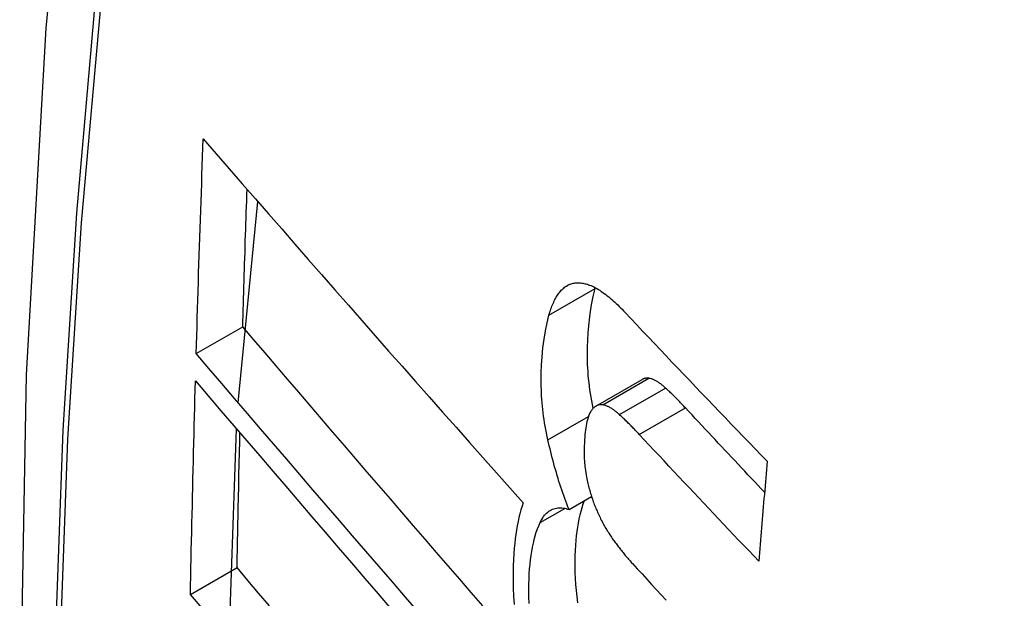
# Model space of a CAD drawing. Header units: inches. Extents: x 532.5 to 626.4, y 208.3 to 286.7.
# Tile 28 of 106: x 534.9492 to 535.0737, y 283.6523 to 283.7255. Entities that reach past the tile are written whole.
import ezdxf

# ---------------------------------------------------------------- set-up
doc = ezdxf.new("R2010")
doc.units = ezdxf.units.IN
doc.header["$MEASUREMENT"] = 0
doc.layers.add('Visible Edges(ANSI)', color=7, linetype='Continuous', lineweight=25)
doc.layers.add('Visible Tangent Edges(ANSI)', color=7, linetype='Continuous', lineweight=25)

msp = doc.modelspace()

# ---------------------------------------------------------------- linework, layer by layer
at = {"layer": 'Visible Edges(ANSI)'}
for p, q in [((534.9768, 283.67706), (534.97927, 283.70252)), ((535.02193, 283.69152), (535.02196, 283.69162)), ((534.97148, 283.68328), (534.97737, 283.68667)), ((535.02203, 283.67664), (535.02787, 283.68001)), ((534.97563, 283.64703), (534.97658, 283.67375)), ((535.01863, 283.66357), (535.02147, 283.6652)), ((534.97075, 283.65281), (534.97664, 283.6562))]:
    msp.add_line(p, q, dxfattribs=at)
at = {"layer": 'Visible Edges(ANSI)', "flags": 128}
for points in [[(535.00318, 283.96858), (534.99034, 283.93047), (534.97929, 283.89124), (534.96999, 283.85095), (534.96244, 283.80968), (534.9566, 283.76749), (534.95245, 283.72444), (534.94998, 283.6806), (534.94916, 283.63603), (534.94997, 283.59078), (534.9524, 283.54493), (534.95642, 283.49853), (534.96202, 283.45166), (534.96916, 283.40437), (534.97784, 283.35673), (534.98803, 283.30882), (534.99971, 283.2607)], [(534.97148, 283.68328), (534.97152, 283.68441), (534.97155, 283.68554), (534.97158, 283.68667), (534.97162, 283.6878), (534.97165, 283.68893), (534.97169, 283.69006), (534.97172, 283.69119), (534.97176, 283.69233), (534.97179, 283.69346), (534.97183, 283.69459), (534.97186, 283.69572), (534.9719, 283.69685), (534.97194, 283.69799), (534.97198, 283.69912), (534.97201, 283.70025), (534.97205, 283.70138), (534.97209, 283.70252), (534.97213, 283.70365), (534.97217, 283.70478), (534.97221, 283.70592), (534.97225, 283.70705), (534.97229, 283.70818), (534.97233, 283.70932), (534.97237, 283.71045)], [(534.97237, 283.71045), (534.97401, 283.70857), (534.97565, 283.70668), (534.9773, 283.70478), (534.97896, 283.70287), (534.98062, 283.70096), (534.98229, 283.69905), (534.98397, 283.69712), (534.98565, 283.6952), (534.98734, 283.69327), (534.98902, 283.69134), (534.99072, 283.68941), (534.99241, 283.68748), (534.99411, 283.68554), (534.99581, 283.68361), (534.99752, 283.68168), (534.99922, 283.67974), (535.00093, 283.67781), (535.00263, 283.67588), (535.00433, 283.67396), (535.00604, 283.67204), (535.00774, 283.67012), (535.00944, 283.66821), (535.01114, 283.6663), (535.01284, 283.6644)], [(534.97737, 283.68667), (534.97739, 283.68739), (534.97741, 283.68812), (534.97743, 283.68884), (534.97745, 283.68957), (534.97747, 283.69029), (534.97749, 283.69102), (534.97752, 283.69174), (534.97754, 283.69247), (534.97756, 283.69319), (534.97758, 283.69392), (534.9776, 283.69464), (534.97763, 283.69537), (534.97765, 283.69609), (534.97767, 283.69682), (534.97769, 283.69755), (534.97772, 283.69827), (534.97774, 283.699), (534.97776, 283.69972), (534.97779, 283.70045), (534.97781, 283.70118), (534.97784, 283.7019), (534.97786, 283.70263), (534.97788, 283.70335), (534.97791, 283.70408)], [(535.01806, 283.69167), (535.01817, 283.69176), (535.01829, 283.69183), (535.01841, 283.69191), (535.01853, 283.69197), (535.01865, 283.69203), (535.01877, 283.69208), (535.0189, 283.69212), (535.01902, 283.69216), (535.01915, 283.69219), (535.01928, 283.69221), (535.01941, 283.69223), (535.01955, 283.69224), (535.01968, 283.69225), (535.01982, 283.69225), (535.01995, 283.69224), (535.02009, 283.69223), (535.02023, 283.69221), (535.02037, 283.69219), (535.02051, 283.69216), (535.02065, 283.69213), (535.0208, 283.69209), (535.02094, 283.69205), (535.02108, 283.692), (535.02123, 283.69195)], [(535.02123, 283.69195), (535.02141, 283.69188), (535.02159, 283.6918), (535.02177, 283.69171), (535.02196, 283.69162), (535.02214, 283.69151), (535.02233, 283.6914), (535.02252, 283.69129), (535.0227, 283.69116), (535.02289, 283.69103), (535.02308, 283.6909), (535.02327, 283.69076), (535.02346, 283.69061), (535.02365, 283.69046), (535.02384, 283.6903), (535.02402, 283.69014), (535.02421, 283.68997), (535.0244, 283.6898), (535.02459, 283.68962), (535.02478, 283.68944), (535.02496, 283.68926), (535.02515, 283.68907), (535.02534, 283.68889), (535.02552, 283.6887), (535.0257, 283.6885)], [(535.01608, 283.68815), (535.01614, 283.68835), (535.0162, 283.68855), (535.01626, 283.68874), (535.01633, 283.68893), (535.01639, 283.68911), (535.01646, 283.68929), (535.01653, 283.68946), (535.0166, 283.68963), (535.01668, 283.6898), (535.01675, 283.68996), (535.01683, 283.69012), (535.01691, 283.69027), (535.017, 283.69041), (535.01708, 283.69055), (535.01717, 283.69069), (535.01726, 283.69082), (535.01735, 283.69094), (535.01745, 283.69106), (535.01754, 283.69118), (535.01764, 283.69129), (535.01774, 283.69139), (535.01785, 283.69149), (535.01795, 283.69158), (535.01806, 283.69167)], [(535.02167, 283.67636), (535.02158, 283.67683), (535.02149, 283.6773), (535.02141, 283.67777), (535.02134, 283.67823), (535.02127, 283.6787), (535.02121, 283.67916), (535.02115, 283.67963), (535.0211, 283.68009), (535.02106, 283.68055), (535.02102, 283.681), (535.02099, 283.68146), (535.02097, 283.68191), (535.02095, 283.68236), (535.02094, 283.6828), (535.02094, 283.68324), (535.02094, 283.68368), (535.02095, 283.68419), (535.02098, 283.68495), (535.02104, 283.68597), (535.02115, 283.68716), (535.02129, 283.68832), (535.02146, 283.68944), (535.02167, 283.69051), (535.02193, 283.69152)], [(535.01595, 283.67238), (535.01586, 283.67281), (535.01577, 283.67324), (535.01569, 283.67367), (535.01561, 283.6741), (535.01554, 283.67452), (535.01547, 283.67495), (535.01541, 283.67537), (535.01536, 283.67579), (535.01531, 283.67622), (535.01526, 283.67664), (535.01522, 283.67706), (535.01519, 283.67748), (535.01515, 283.67796), (535.01512, 283.67854), (535.0151, 283.67923), (535.01509, 283.68001), (535.01511, 283.68088), (535.01515, 283.68184), (535.01522, 283.68289), (535.01532, 283.684), (535.01546, 283.68511), (535.01563, 283.68617), (535.01584, 283.68719), (535.01608, 283.68815)], [(535.0257, 283.6885), (535.02644, 283.68772), (535.02718, 283.68693), (535.02792, 283.68614), (535.02866, 283.68536), (535.02941, 283.68457), (535.03015, 283.68379), (535.03089, 283.683), (535.03164, 283.68222), (535.03239, 283.68143), (535.03313, 283.68064), (535.03388, 283.67986), (535.03463, 283.67907), (535.03538, 283.67829), (535.03613, 283.6775), (535.03688, 283.67672), (535.03763, 283.67593), (535.03839, 283.67515), (535.03914, 283.67437), (535.0399, 283.67358), (535.04065, 283.6728), (535.04141, 283.67202), (535.04216, 283.67123), (535.04292, 283.67045), (535.04368, 283.66967)], [(535.00773, 283.65135), (535.00626, 283.65304), (535.0048, 283.65473), (535.00334, 283.65643), (535.00187, 283.65812), (535.00041, 283.65982), (534.99895, 283.66151), (534.99749, 283.66321), (534.99603, 283.66491), (534.99457, 283.6666), (534.99311, 283.66829), (534.99166, 283.66998), (534.99021, 283.67167), (534.98876, 283.67336), (534.98732, 283.67504), (534.98588, 283.67672), (534.98445, 283.67839), (534.98302, 283.68006), (534.9816, 283.68172), (534.98018, 283.68337), (534.97877, 283.68502), (534.97737, 283.68667)], [(534.99963, 283.65052), (534.99796, 283.65246), (534.99628, 283.65441), (534.9946, 283.65635), (534.99292, 283.6583), (534.99125, 283.66024), (534.98958, 283.66218), (534.9879, 283.66412), (534.98624, 283.66606), (534.98457, 283.668), (534.98292, 283.66993), (534.98126, 283.67186), (534.97962, 283.67378), (534.97797, 283.67569), (534.97634, 283.6776), (534.97471, 283.6795), (534.97309, 283.68139), (534.97148, 283.68328)], [(534.97075, 283.65281), (534.97077, 283.65393), (534.97079, 283.65505), (534.97082, 283.65618), (534.97084, 283.6573), (534.97086, 283.65843), (534.97089, 283.65955), (534.97091, 283.66068), (534.97094, 283.66181), (534.97096, 283.66293), (534.97099, 283.66406), (534.97101, 283.66518), (534.97104, 283.66631), (534.97107, 283.66744), (534.97109, 283.66856), (534.97112, 283.66969), (534.97115, 283.67082), (534.97118, 283.67194), (534.97121, 283.67307), (534.97123, 283.6742), (534.97126, 283.67533), (534.97129, 283.67645), (534.97132, 283.67758), (534.97136, 283.67871), (534.97139, 283.67984)], [(534.97139, 283.67984), (534.97299, 283.67796), (534.97461, 283.67606), (534.97624, 283.67416), (534.97787, 283.67225), (534.97951, 283.67034), (534.98115, 283.66841), (534.9828, 283.66649), (534.98446, 283.66455), (534.98612, 283.66262), (534.98779, 283.66067), (534.98945, 283.65873), (534.99113, 283.65679), (534.9928, 283.65484), (534.99447, 283.6529), (534.99615, 283.65095)], [(535.02873, 283.68016), (535.02869, 283.68016), (535.02866, 283.68017), (535.02862, 283.68017), (535.02858, 283.68017), (535.02854, 283.68018), (535.0285, 283.68018), (535.02847, 283.68018), (535.02843, 283.68017), (535.02839, 283.68017), (535.02836, 283.68017), (535.02832, 283.68016), (535.02829, 283.68016), (535.02825, 283.68015), (535.02821, 283.68014), (535.02818, 283.68013), (535.02814, 283.68012), (535.02811, 283.68011), (535.02807, 283.6801), (535.02804, 283.68009), (535.02801, 283.68007), (535.02797, 283.68006), (535.02794, 283.68004), (535.02791, 283.68003), (535.02787, 283.68001)], [(535.03083, 283.67893), (535.03075, 283.67901), (535.03066, 283.67909), (535.03057, 283.67916), (535.03048, 283.67924), (535.03039, 283.67931), (535.0303, 283.67938), (535.03021, 283.67945), (535.03012, 283.67951), (535.03003, 283.67957), (535.02995, 283.67963), (535.02986, 283.67969), (535.02977, 283.67975), (535.02968, 283.6798), (535.02959, 283.67985), (535.0295, 283.67989), (535.02942, 283.67994), (535.02933, 283.67998), (535.02924, 283.68001), (535.02916, 283.68005), (535.02907, 283.68008), (535.02899, 283.6801), (535.0289, 283.68012), (535.02882, 283.68014), (535.02873, 283.68016)], [(535.03335, 283.67641), (535.03324, 283.67652), (535.03314, 283.67663), (535.03303, 283.67674), (535.03293, 283.67685), (535.03282, 283.67696), (535.03272, 283.67707), (535.03262, 283.67718), (535.03251, 283.67729), (535.03241, 283.6774), (535.0323, 283.6775), (535.0322, 283.67761), (535.03209, 283.67771), (535.03199, 283.67782), (535.03188, 283.67792), (535.03178, 283.67803), (535.03167, 283.67813), (535.03157, 283.67823), (535.03146, 283.67833), (535.03136, 283.67843), (535.03125, 283.67853), (535.03115, 283.67863), (535.03104, 283.67873), (535.03094, 283.67883), (535.03083, 283.67893)], [(535.02289, 283.6768), (535.02282, 283.6768), (535.02274, 283.67681), (535.02267, 283.67681), (535.0226, 283.67681), (535.02252, 283.67681), (535.02245, 283.6768), (535.02238, 283.67678), (535.02231, 283.67676), (535.02224, 283.67674), (535.02218, 283.67672), (535.02211, 283.67669), (535.02204, 283.67665), (535.02198, 283.67661), (535.02192, 283.67657), (535.02186, 283.67652), (535.0218, 283.67647), (535.02174, 283.67642), (535.02168, 283.67636), (535.02162, 283.6763), (535.02157, 283.67624), (535.02152, 283.67617), (535.02146, 283.6761), (535.02141, 283.67603), (535.02136, 283.67595)], [(535.025, 283.67556), (535.02491, 283.67564), (535.02482, 283.67572), (535.02473, 283.6758), (535.02464, 283.67587), (535.02455, 283.67595), (535.02446, 283.67602), (535.02437, 283.67608), (535.02428, 283.67615), (535.02419, 283.67621), (535.02411, 283.67627), (535.02402, 283.67633), (535.02393, 283.67638), (535.02384, 283.67644), (535.02375, 283.67649), (535.02367, 283.67653), (535.02358, 283.67657), (535.02349, 283.67661), (535.0234, 283.67665), (535.02332, 283.67668), (535.02323, 283.67671), (535.02315, 283.67674), (535.02306, 283.67676), (535.02298, 283.67678), (535.02289, 283.6768)], [(535.02136, 283.67595), (535.02126, 283.67577), (535.02117, 283.67558), (535.02109, 283.67537), (535.02102, 283.67515), (535.02095, 283.67492), (535.02089, 283.67467), (535.02084, 283.67442), (535.02079, 283.67416), (535.02074, 283.67389), (535.0207, 283.67361), (535.02067, 283.67333), (535.02064, 283.67304), (535.02061, 283.67274), (535.02058, 283.67239), (535.02056, 283.672), (535.02054, 283.67157), (535.02053, 283.67111), (535.02054, 283.67061), (535.02055, 283.6701), (535.02058, 283.66958), (535.02063, 283.66904), (535.0207, 283.66851), (535.02078, 283.66796), (535.02088, 283.66742)], [(535.02751, 283.67305), (535.0274, 283.67316), (535.0273, 283.67327), (535.0272, 283.67338), (535.02709, 283.67349), (535.02699, 283.6736), (535.02688, 283.67371), (535.02678, 283.67382), (535.02667, 283.67393), (535.02657, 283.67403), (535.02646, 283.67414), (535.02636, 283.67425), (535.02625, 283.67435), (535.02615, 283.67446), (535.02604, 283.67456), (535.02594, 283.67467), (535.02583, 283.67477), (535.02573, 283.67487), (535.02562, 283.67497), (535.02552, 283.67507), (535.02541, 283.67517), (535.02531, 283.67527), (535.0252, 283.67537), (535.0251, 283.67547), (535.025, 283.67556)], [(535.04334, 283.66574), (535.04292, 283.66619), (535.0425, 283.66663), (535.04208, 283.66708), (535.04166, 283.66752), (535.04125, 283.66796), (535.04083, 283.66841), (535.04041, 283.66885), (535.03999, 283.6693), (535.03957, 283.66974), (535.03916, 283.67019), (535.03874, 283.67063), (535.03832, 283.67108), (535.03791, 283.67152), (535.03749, 283.67196), (535.03708, 283.67241), (535.03666, 283.67285), (535.03624, 283.6733), (535.03583, 283.67374), (535.03541, 283.67419), (535.035, 283.67463), (535.03459, 283.67508), (535.03417, 283.67552), (535.03376, 283.67596), (535.03335, 283.67641)], [(534.97664, 283.6562), (534.97666, 283.65691), (534.97667, 283.65762), (534.97668, 283.65833), (534.9767, 283.65904), (534.97671, 283.65975), (534.97673, 283.66046), (534.97674, 283.66117), (534.97675, 283.66188), (534.97677, 283.66259), (534.97678, 283.6633), (534.9768, 283.66401), (534.97682, 283.66472), (534.97683, 283.66543), (534.97685, 283.66614), (534.97686, 283.66685), (534.97688, 283.66756), (534.97689, 283.66827), (534.97691, 283.66898), (534.97693, 283.6697), (534.97694, 283.67041), (534.97696, 283.67112), (534.97698, 283.67183), (534.977, 283.67254), (534.97701, 283.67325)], [(535.04261, 283.65703), (535.04197, 283.65769), (535.04134, 283.65836), (535.0407, 283.65903), (535.04007, 283.65969), (535.03943, 283.66036), (535.0388, 283.66103), (535.03817, 283.66169), (535.03754, 283.66236), (535.03691, 283.66303), (535.03628, 283.66369), (535.03565, 283.66436), (535.03502, 283.66503), (535.03439, 283.6657), (535.03376, 283.66637), (535.03313, 283.66703), (535.0325, 283.6677), (535.03188, 283.66837), (535.03125, 283.66904), (535.03063, 283.66971), (535.03, 283.67038), (535.02938, 283.67104), (535.02875, 283.67171), (535.02813, 283.67238), (535.02751, 283.67305)], [(535.01863, 283.66357), (535.01849, 283.66391), (535.01835, 283.66426), (535.01822, 283.66461), (535.01809, 283.66496), (535.01796, 283.66532), (535.01783, 283.66568), (535.01771, 283.66604), (535.01759, 283.6664), (535.01747, 283.66676), (535.01735, 283.66712), (535.01724, 283.66749), (535.01713, 283.66786), (535.01702, 283.66823), (535.01691, 283.6686), (535.0168, 283.66897), (535.0167, 283.66934), (535.0166, 283.66972), (535.0165, 283.6701), (535.0164, 283.67047), (535.01631, 283.67085), (535.01622, 283.67123), (535.01613, 283.67161), (535.01604, 283.672), (535.01595, 283.67238)], [(535.04368, 283.66967), (535.04363, 283.66914), (535.04359, 283.66862), (535.04354, 283.66809), (535.0435, 283.66756), (535.04345, 283.66704), (535.04341, 283.66651), (535.04336, 283.66598), (535.04332, 283.66546), (535.04327, 283.66493), (535.04323, 283.6644), (535.04318, 283.66388), (535.04314, 283.66335), (535.04309, 283.66282), (535.04305, 283.6623), (535.043, 283.66177), (535.04296, 283.66124), (535.04291, 283.66072), (535.04287, 283.66019), (535.04283, 283.65966), (535.04278, 283.65914), (535.04274, 283.65861), (535.04269, 283.65808), (535.04265, 283.65756), (535.04261, 283.65703)], [(535.02088, 283.66742), (535.02092, 283.66723), (535.02096, 283.66705), (535.02101, 283.66686), (535.02105, 283.66668), (535.0211, 283.6665), (535.02114, 283.66632), (535.02119, 283.66613), (535.02124, 283.66595), (535.02129, 283.66577), (535.02135, 283.66559), (535.0214, 283.66542), (535.02146, 283.66524), (535.02151, 283.66506), (535.02157, 283.66488), (535.02163, 283.66471), (535.02169, 283.66454), (535.02176, 283.66436), (535.02182, 283.66419), (535.02189, 283.66403), (535.02195, 283.66386), (535.02202, 283.66369), (535.02209, 283.66353), (535.02216, 283.66337), (535.02223, 283.66321)], [(535.01284, 283.6644), (535.01268, 283.66396), (535.01254, 283.6635), (535.01241, 283.66302), (535.01228, 283.66253), (535.01217, 283.66202), (535.01207, 283.66149), (535.01197, 283.66096), (535.01189, 283.66041), (535.01181, 283.65984), (535.01175, 283.65927), (535.01169, 283.65865), (535.01164, 283.65797), (535.01159, 283.65722), (535.01156, 283.65641), (535.01154, 283.65553), (535.01155, 283.6546), (535.01157, 283.65361), (535.01162, 283.65259), (535.0117, 283.65156)], [(535.01972, 283.65176), (535.01963, 283.65254), (535.01955, 283.65331), (535.01949, 283.65408), (535.01944, 283.65483), (535.01941, 283.65559), (535.01939, 283.65632), (535.01939, 283.65704), (535.01941, 283.65773), (535.01944, 283.65839), (535.01947, 283.65903), (535.01952, 283.65963), (535.01958, 283.66021), (535.01964, 283.66077), (535.01972, 283.66132), (535.01981, 283.66185), (535.01991, 283.66237), (535.02002, 283.66287), (535.02014, 283.66335), (535.02027, 283.66382), (535.02041, 283.66426), (535.02057, 283.66468)], [(535.01496, 283.6619), (535.01506, 283.66211), (535.01517, 283.66231), (535.01529, 283.6625), (535.01541, 283.66267), (535.01553, 283.66283), (535.01566, 283.66298), (535.01579, 283.66311), (535.01593, 283.66324), (535.01608, 283.66335), (535.01623, 283.66344), (535.01638, 283.66353), (535.01654, 283.6636), (535.0167, 283.66365), (535.01686, 283.6637), (535.01703, 283.66373), (535.0172, 283.66376), (535.01737, 283.66377), (535.01754, 283.66377), (535.01772, 283.66376), (535.0179, 283.66374), (535.01808, 283.66371), (535.01826, 283.66367), (535.01844, 283.66362), (535.01863, 283.66357)], [(535.02223, 283.66321), (535.02231, 283.66304), (535.02239, 283.66287), (535.02246, 283.6627), (535.02254, 283.66254), (535.02262, 283.66238), (535.0227, 283.66222), (535.02279, 283.66206), (535.02287, 283.6619), (535.02295, 283.66175), (535.02304, 283.66159), (535.02312, 283.66144), (535.0232, 283.66129), (535.02329, 283.66115), (535.02338, 283.661), (535.02346, 283.66086), (535.02355, 283.66072), (535.02364, 283.66058), (535.02373, 283.66044), (535.02382, 283.66031), (535.0239, 283.66017), (535.02399, 283.66004), (535.02408, 283.65991), (535.02418, 283.65978), (535.02427, 283.65965)], [(535.01356, 283.65166), (535.01354, 283.65251), (535.01353, 283.65331), (535.01354, 283.65407), (535.01356, 283.65478), (535.0136, 283.65544), (535.01364, 283.65606), (535.01369, 283.65663), (535.01375, 283.65719), (535.01383, 283.65773), (535.01391, 283.65826), (535.014, 283.65878), (535.01411, 283.65928), (535.01422, 283.65976), (535.01435, 283.66023), (535.01448, 283.66068), (535.01463, 283.6611), (535.01479, 283.66151), (535.01496, 283.6619)], [(535.02427, 283.65965), (535.02436, 283.65952), (535.02446, 283.65939), (535.02456, 283.65925), (535.02466, 283.65912), (535.02476, 283.65899), (535.02485, 283.65886), (535.02495, 283.65874), (535.02505, 283.65861), (535.02515, 283.65848), (535.02525, 283.65836), (535.02535, 283.65823), (535.02545, 283.65811), (535.02554, 283.65799), (535.02564, 283.65787), (535.02574, 283.65775), (535.02584, 283.65763), (535.02594, 283.65751), (535.02604, 283.6574), (535.02614, 283.65728), (535.02624, 283.65717), (535.02634, 283.65705), (535.02644, 283.65694), (535.02654, 283.65683), (535.02664, 283.65672)], [(534.98073, 283.65135), (534.97936, 283.65298), (534.978, 283.65459), (534.97664, 283.6562)], [(535.02664, 283.65672), (535.02725, 283.65606), (535.02785, 283.6554), (535.02846, 283.65474), (535.02906, 283.65408), (535.02967, 283.65341), (535.03028, 283.65275), (535.03089, 283.65209)], [(534.97247, 283.65077), (534.97075, 283.65281)]]:
    msp.add_lwpolyline(points, dxfattribs=at)
at = {"layer": 'Visible Edges(ANSI)'}
msp.add_ellipse((535.29629, 283.36621), major_axis=(-0.15963, 0.2772), ratio=0.578093, dxfattribs=at)
at = {"layer": 'Visible Tangent Edges(ANSI)'}
for p, q in [((535.01806, 283.69167), (535.01873, 283.69206)), ((535.01608, 283.68815), (535.02193, 283.69152)), ((535.02289, 283.6768), (535.02873, 283.68016)), ((535.025, 283.67556), (535.03083, 283.67893)), ((535.02751, 283.67305), (535.03335, 283.67641)), ((535.01595, 283.67238), (535.02108, 283.67533)), ((535.01496, 283.6619), (535.0181, 283.6637))]:
    msp.add_line(p, q, dxfattribs=at)
at = {"layer": 'Visible Tangent Edges(ANSI)', "flags": 128}
for points in [[(535.00234, 283.92499), (534.99457, 283.9025), (534.98745, 283.87935), (534.98098, 283.85557), (534.97517, 283.83117), (534.97004, 283.80619), (534.96558, 283.78065), (534.96181, 283.75459), (534.95872, 283.72804), (534.95633, 283.70103), (534.95462, 283.6736), (534.95361, 283.64578), (534.95328, 283.61758), (534.95364, 283.58899), (534.95469, 283.56002), (534.95642, 283.53069), (534.95883, 283.50105), (534.96192, 283.47111), (534.96569, 283.44092), (534.97013, 283.41047), (534.97525, 283.3798), (534.98103, 283.34892)], [(534.98177, 283.34847), (534.97597, 283.37929), (534.97083, 283.40991), (534.96637, 283.4403), (534.96259, 283.47044), (534.95949, 283.50032), (534.95706, 283.52991), (534.95532, 283.55918), (534.95427, 283.58808), (534.95391, 283.6166), (534.95424, 283.64473), (534.95526, 283.67247), (534.95697, 283.69981), (534.95938, 283.72673), (534.96248, 283.75318), (534.96626, 283.77913), (534.97074, 283.80455), (534.97589, 283.82941), (534.98172, 283.85369), (534.9882, 283.87734), (534.99534, 283.90035), (535.00312, 283.92271)]]:
    msp.add_lwpolyline(points, dxfattribs=at)
at = {"layer": 'Visible Tangent Edges(ANSI)'}
msp.add_ellipse((535.29878, 283.36764), major_axis=(-0.17285, 0.30015), ratio=0.578093, start_param=5.049711, end_param=10.658253, dxfattribs=at)
for centre, major_axis in [((535.29937, 283.36798), (0.17078, -0.29656)), ((535.2964, 283.36627), (-0.16238, 0.28198)), ((535.29629, 283.36621), (0.16178, -0.28094))]:
    msp.add_ellipse(centre, major_axis=major_axis, ratio=0.578093, dxfattribs=at)

doc.saveas('drawing.dxf')
